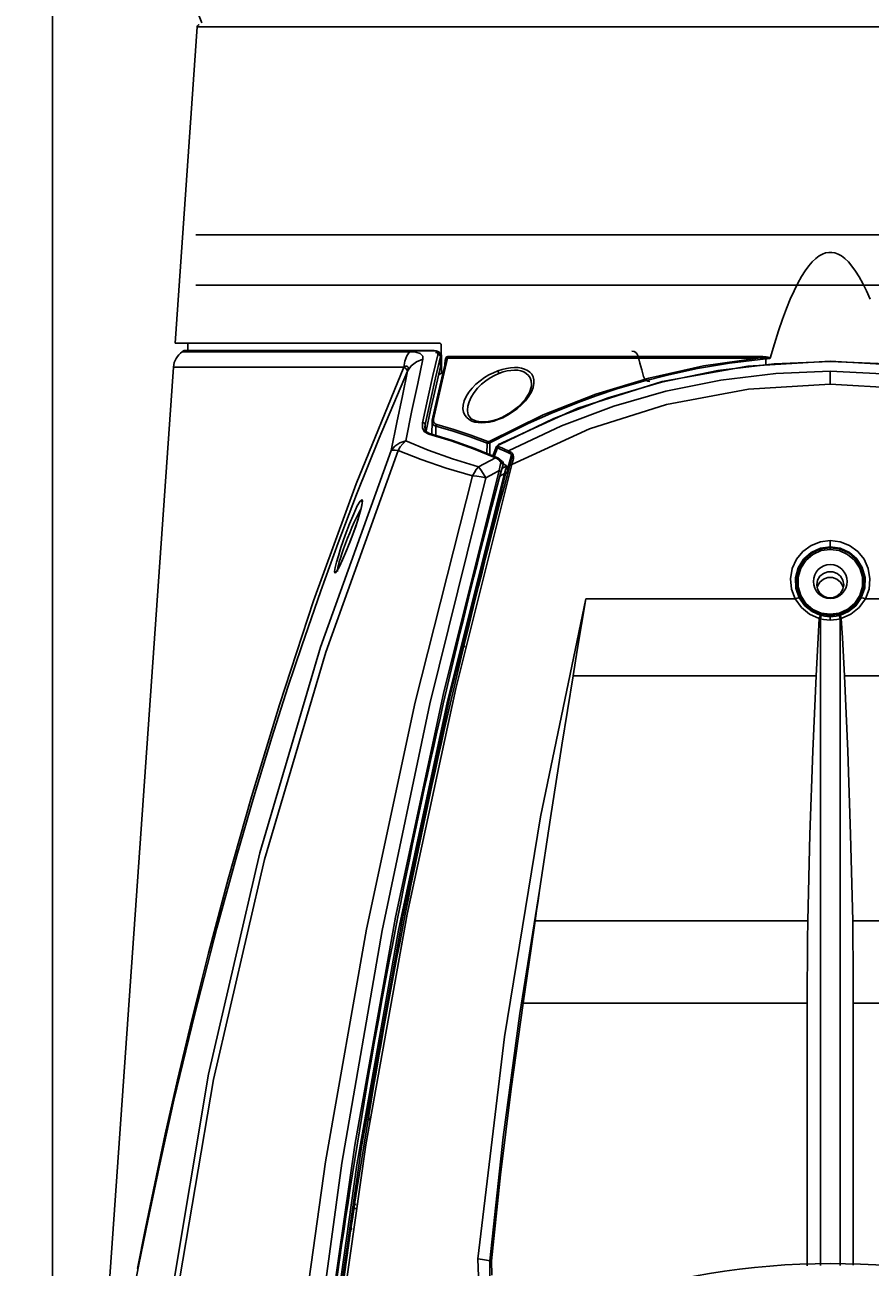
# Model space of a CAD drawing. Header units: inches. Extents: x 0 to 420, y 0 to 297.
# Tile 86 of 90: x 198 to 220, y 186 to 217. Entities that reach past the tile are written whole.
import ezdxf

# ---------------------------------------------------------------- set-up
doc = ezdxf.new("R2010")
doc.units = ezdxf.units.IN
doc.header["$LTSCALE"] = 23.1
doc.header["$MEASUREMENT"] = 0
doc.layers.get('0').update_dxf_attribs({"linetype": 'CONTINUOUS'})
doc.layers.add('DIM_PILOTEES', color=7, linetype='CONTINUOUS')
doc.layers.add('PLANS', color=7, linetype='CONTINUOUS')
doc.styles.add('TEXTSTYLE_2', font='txt', dxfattribs={"width": 0.7})
doc.dimstyles.new('DIMSTYLE_1', dxfattribs={"dimtxt": 0.18, "dimasz": 3.5, "dimexe": 2, "dimexo": 0, "dimgap": 0.045, "dimtad": 1, "dimzin": 4, "dimdsep": 46, "dimtxsty": 'TEXTSTYLE_2', "dimblk": '_FILLED', "dimblk1": '_FILLED', "dimblk2": '_FILLED', "dimcen": 0.09, "dimazin": 1, "dimtp": 0.003937, "dimtm": 0.003937, "dimtfac": 1, "dimtdec": 0, "dimtofl": 0, "dimtmove": 0, "dimatfit": 3, "dimldrblk": '_FILLED', "dimfxl": 1, "dimtolj": 1, "dimtzin": 4, "dimarcsym": 0})
doc.dimstyles.new('DIMSTYLE_2', dxfattribs={"dimtxt": 0.18, "dimasz": 3.5, "dimexe": 2, "dimexo": 0, "dimgap": 0.18, "dimtad": 1, "dimzin": 4, "dimdsep": 46, "dimtxsty": 'TEXTSTYLE_2', "dimblk": '_FILLED', "dimblk1": '_FILLED', "dimblk2": '_FILLED', "dimcen": 0.09, "dimazin": 1, "dimtp": 0.5, "dimtm": 0.5, "dimtfac": 1, "dimtdec": -1, "dimtofl": 0, "dimtmove": 0, "dimatfit": 3, "dimldrblk": '_FILLED', "dimfxl": 1, "dimtolj": 1, "dimtzin": 4, "dimarcsym": 0})
doc.dimstyles.new('DIMSTYLE_3', dxfattribs={"dimtxt": 0.18, "dimasz": 3.5, "dimexe": 2, "dimexo": 0, "dimgap": 0.09, "dimtad": 1, "dimzin": 4, "dimdsep": 46, "dimtxsty": 'TEXTSTYLE_2', "dimblk": '_FILLED', "dimblk1": '_FILLED', "dimblk2": '_FILLED', "dimcen": 0.09, "dimazin": 1, "dimtp": 0.003937, "dimtm": 0.003937, "dimtfac": 1, "dimtdec": 0, "dimtofl": 0, "dimtmove": 0, "dimatfit": 3, "dimldrblk": '_FILLED', "dimfxl": 1, "dimtolj": 1, "dimtzin": 4, "dimarcsym": 0})

# ---------------------------------------------------------------- blocks, each defined once
blk = doc.blocks.new('_FILLED')
at = {"color": 0, "linetype": 'ByBlock'}
blk.add_solid([(0, 0), (-1, 0.142857), (-1, -0.142857)], dxfattribs=at)
blk = doc.blocks.new('*D4')
at = {"layer": 'DIM_PILOTEES', "color": 2, "linetype": 'Continuous'}
for p, q in [((199.079821, 235.630969), (199.079821, 237.585969)), ((238.190052, 235.630969), (238.190052, 237.585969)), ((199.079821, 165.059363), (199.079821, 235.630969)), ((199.079821, 235.585969), (218.634937, 235.585969)), ((238.190052, 235.585969), (218.634937, 235.585969)), ((238.190052, 165.059363), (238.190052, 235.630969))]:
    blk.add_line(p, q, dxfattribs=at)
at = {"layer": 'DIM_PILOTEES', "color": 2, "linetype": 'Continuous', "xscale": 3.5, "yscale": 3.5, "zscale": 3.5, "rotation": 180}
blk.add_blockref('_FILLED', (199.079821, 235.585969), dxfattribs=at)
at = {"layer": 'DIM_PILOTEES', "color": 2, "linetype": 'Continuous', "xscale": 3.5, "yscale": 3.5, "zscale": 3.5}
blk.add_blockref('_FILLED', (238.190052, 235.585969), dxfattribs=at)
blk = doc.blocks.new('*D9')
at = {"layer": 'DIM_PILOTEES', "color": 2, "linetype": 'Continuous'}
for p, q in [((186.323086, 149.4649), (168.332352, 133.825796)), ((250.946786, 149.464898), (268.937519, 133.825795))]:
    blk.add_line(p, q, dxfattribs=at)
for start, end in [(89.999999, 220.999994), (319.000004, 89.999999)]:
    blk.add_arc((218.634936, 177.553157), 64.651572, start, end, dxfattribs=at)
for points in [[(167.231803, 137.522881), (169.841771, 135.137914), (168.003992, 138.158273)], [(269.265879, 138.158272), (267.4281, 135.137913), (270.038068, 137.522879)]]:
    blk.add_solid(points, dxfattribs=at)
blk = doc.blocks.new('*D11')
at = {"layer": 'DIM_PILOTEES', "color": 2, "linetype": 'Continuous'}
blk.add_line((202.838464, 217.346088), (189.929459, 249.865194), dxfattribs=at)
at = {"layer": 'DIM_PILOTEES', "color": 2, "linetype": 'Continuous', "xscale": 3.5, "yscale": 3.5, "zscale": 3.5, "rotation": 291.651434}
blk.add_blockref('_FILLED', (202.838464, 217.346088), dxfattribs=at)

msp = doc.modelspace()

# ---------------------------------------------------------------- linework, layer by layer
at = {"color": 7, "linetype": 'Continuous'}
for p, q in [((202.717431, 217.251715), (202.160844, 209.292157)), ((234.552442, 217.251715), (202.717431, 217.251715)), ((218.181851, 211.337019), (218.092609, 211.233102)), ((218.270142, 211.42153), (218.181851, 211.337019)), ((218.356608, 211.486634), (218.270142, 211.42153)), ((218.439575, 211.532658), (218.356608, 211.486634)), ((218.518808, 211.561565), (218.439575, 211.532658)), ((218.595926, 211.57558), (218.518808, 211.561565)), ((218.672, 211.575754), (218.595926, 211.57558)), ((218.749158, 211.56208), (218.672, 211.575754)), ((218.829681, 211.53294), (218.749158, 211.56208)), ((218.914003, 211.486153), (218.829681, 211.53294)), ((219.001314, 211.420175), (218.914003, 211.486153)), ((219.089925, 211.334997), (219.001314, 211.420175)), ((219.179352, 211.230447), (219.089925, 211.334997)), ((217.911458, 210.9651), (217.819187, 210.799275)), ((218.002574, 211.109445), (217.911458, 210.9651)), ((218.092609, 211.233102), (218.002574, 211.109445)), ((219.269445, 211.106268), (219.179352, 211.230447)), ((219.360445, 210.961663), (219.269445, 211.106268)), ((219.452558, 210.795706), (219.360445, 210.961663)), ((217.819187, 210.799275), (217.725628, 210.610995)), ((219.545997, 210.607277), (219.452558, 210.795706)), ((217.630353, 210.398478), (217.533222, 210.160294)), ((217.725628, 210.610995), (217.630353, 210.398478)), ((219.641067, 210.394854), (219.545997, 210.607277)), ((217.533222, 210.160294), (217.434054, 209.894768)), ((217.434054, 209.894768), (217.332645, 209.599982)), ((217.332645, 209.599982), (217.228777, 209.273762)), ((202.160844, 209.292157), (208.80912, 209.292157)), ((202.483714, 209.107202), (202.480485, 209.292157)), ((208.83322, 209.28473), (208.80912, 209.292157)), ((208.84926, 209.266422), (208.83322, 209.28473)), ((208.855092, 209.242047), (208.84926, 209.266422)), ((208.85725, 208.772145), (208.855092, 209.242047)), ((213.700447, 209.079568), (213.64848, 209.088623)), ((213.746958, 209.053447), (213.700447, 209.079568)), ((217.228777, 209.273762), (217.12225, 208.913785)), ((208.858332, 208.537231), (208.85725, 208.772145)), ((208.97461, 208.883073), (208.866103, 208.417428)), ((208.898641, 208.447172), (209.00804, 208.916424)), ((208.9469, 208.764158), (208.951095, 208.863459)), ((208.957418, 208.900605), (208.950996, 208.863459)), ((208.951095, 208.863459), (208.963532, 208.863653)), ((208.971744, 208.929062), (208.957418, 208.900605)), ((208.963532, 208.863653), (208.970216, 208.864218)), ((208.992706, 208.947609), (208.971744, 208.929062)), ((208.97461, 208.883073), (208.975888, 208.887906)), ((208.975888, 208.887906), (208.983082, 208.904398)), ((208.983082, 208.904398), (208.994007, 208.915009)), ((209.02068, 208.954713), (208.992706, 208.947609)), ((208.994007, 208.915009), (209.00804, 208.916422)), ((209.01447, 208.926911), (209.00802, 208.916424)), ((216.824154, 208.916424), (209.00802, 208.916424)), ((209.018792, 208.940055), (209.01447, 208.926911)), ((209.02068, 208.954713), (209.018792, 208.940055)), ((209.02068, 208.954713), (216.826532, 208.954713)), ((213.783155, 209.013063), (213.746958, 209.053447)), ((213.805223, 208.962622), (213.783155, 209.013063)), ((213.849978, 208.791569), (213.805223, 208.962622)), ((213.894769, 208.620569), (213.849978, 208.791569)), ((215.294973, 208.651227), (216.101398, 208.786621)), ((216.824154, 208.916424), (215.446244, 208.720837)), ((215.811723, 208.601004), (217.227338, 208.773303)), ((216.101398, 208.786621), (217.017718, 208.894657)), ((218.634936, 208.839274), (216.562081, 208.716331)), ((216.824154, 208.916424), (216.825352, 208.926736)), ((216.824154, 208.916424), (216.893237, 208.919332)), ((216.825352, 208.926736), (216.826171, 208.939837)), ((216.826171, 208.939837), (216.826535, 208.954713)), ((216.826532, 208.954713), (216.855388, 208.954541)), ((216.855388, 208.954541), (216.882128, 208.954056)), ((216.882128, 208.954056), (216.906882, 208.9533)), ((216.893237, 208.919332), (216.943452, 208.920597)), ((216.906882, 208.9533), (216.929779, 208.95231)), ((216.929779, 208.95231), (216.95095, 208.951116)), ((216.943452, 208.920597), (216.981055, 208.920947)), ((216.95095, 208.951116), (216.970523, 208.94974)), ((216.970523, 208.94974), (216.988608, 208.948202)), ((216.981055, 208.920947), (217.009682, 208.920766)), ((216.988608, 208.948202), (217.00531, 208.946517)), ((217.00531, 208.946517), (217.020719, 208.944696)), ((217.009682, 208.920766), (217.031927, 208.92027)), ((217.026684, 208.897201), (217.017718, 208.894657)), ((217.017718, 208.894657), (217.017895, 208.743366)), ((217.020719, 208.944696), (217.034921, 208.942747)), ((217.036742, 208.898897), (217.026684, 208.897201)), ((217.031927, 208.92027), (217.04967, 208.919577)), ((217.034921, 208.942747), (217.047994, 208.940673)), ((217.047685, 208.900517), (217.036742, 208.898897)), ((217.05954, 208.90214), (217.047685, 208.900517)), ((217.047994, 208.940673), (217.060006, 208.938474)), ((217.04967, 208.919577), (217.063969, 208.918756)), ((217.072354, 208.903798), (217.05954, 208.90214)), ((217.060006, 208.938474), (217.071021, 208.936143)), ((217.063969, 208.918756), (217.075559, 208.917854)), ((217.071021, 208.936143), (217.081084, 208.933674)), ((217.08619, 208.905509), (217.072354, 208.903798)), ((217.075559, 208.917854), (217.084975, 208.916905)), ((217.081084, 208.933674), (217.090242, 208.931044)), ((217.084975, 208.916905), (217.103452, 208.914048)), ((217.101122, 208.907286), (217.08619, 208.905509)), ((217.090242, 208.931044), (217.098513, 208.928231)), ((217.098513, 208.928231), (217.10588, 208.925202)), ((217.117228, 208.909139), (217.101122, 208.907286)), ((217.103452, 208.914048), (217.117228, 208.909139)), ((217.10588, 208.925202), (217.112344, 208.921887)), ((217.112344, 208.921887), (217.117869, 208.918151)), ((217.117228, 208.909139), (217.119508, 208.909851)), ((217.117869, 208.918151), (217.12225, 208.913785)), ((217.119508, 208.909851), (217.121217, 208.911493)), ((217.121217, 208.911493), (217.12225, 208.913785)), ((217.227338, 208.773303), (218.634936, 208.829962)), ((218.634936, 208.839274), (218.634936, 208.829962)), ((220.707791, 208.716331), (218.634936, 208.839274)), ((218.634936, 208.829962), (220.043558, 208.773221)), ((208.858332, 208.537231), (208.786962, 208.495547)), ((208.858332, 208.537231), (208.89402, 208.537231)), ((210.052198, 208.492183), (209.939296, 208.424896)), ((210.166338, 208.549065), (210.052198, 208.492183)), ((210.086782, 208.419389), (210.197265, 208.481064)), ((210.280364, 208.595657), (210.166338, 208.549065)), ((210.197265, 208.481064), (210.304936, 208.529822)), ((210.386692, 208.630214), (210.280364, 208.595657)), ((210.286978, 208.578307), (210.280364, 208.595657)), ((210.295444, 208.555622), (210.286978, 208.578307)), ((210.304936, 208.529822), (210.295444, 208.555622)), ((210.304936, 208.529822), (210.408444, 208.566561)), ((210.493123, 208.65611), (210.386692, 208.630214)), ((210.408444, 208.566561), (210.508449, 208.592498)), ((210.597036, 208.672501), (210.493123, 208.65611)), ((210.508449, 208.592498), (210.603927, 208.607916)), ((210.695808, 208.679027), (210.597036, 208.672501)), ((210.603927, 208.607916), (210.694049, 208.61308)), ((210.694049, 208.61308), (210.778273, 208.608157)), ((210.787765, 208.675829), (210.695808, 208.679027)), ((210.778273, 208.608157), (210.856397, 208.593009)), ((210.872909, 208.663016), (210.787765, 208.675829)), ((210.856397, 208.593009), (210.927805, 208.567108)), ((210.950914, 208.640312), (210.872909, 208.663016)), ((210.927805, 208.567108), (210.991211, 208.52971)), ((211.020524, 208.607364), (210.950914, 208.640312)), ((210.991211, 208.52971), (211.044803, 208.479984)), ((211.080222, 208.563833), (211.020524, 208.607364)), ((211.044803, 208.479984), (211.086309, 208.417109)), ((211.12844, 208.509217), (211.080222, 208.563833)), ((211.163196, 208.44306), (211.12844, 208.509217)), ((213.880243, 208.319859), (214.578585, 208.498621)), ((213.939598, 208.449624), (213.894769, 208.620569)), ((215.446244, 208.720837), (214.074214, 208.415002)), ((214.395189, 208.309647), (215.811723, 208.601004)), ((216.562081, 208.716331), (214.410986, 208.323488)), ((214.578585, 208.498621), (215.294973, 208.651227)), ((217.268278, 208.528827), (215.88398, 208.362365)), ((218.634936, 208.583054), (217.268278, 208.528827)), ((218.634935, 208.583054), (218.634935, 208.263762)), ((220.2768, 208.504739), (218.634936, 208.583054)), ((208.866103, 208.417428), (208.743546, 207.872435)), ((208.783489, 207.935385), (208.898641, 208.447172)), ((209.629212, 208.16244), (209.545564, 208.058019)), ((209.72511, 208.259466), (209.629212, 208.16244)), ((209.679352, 208.048481), (209.768286, 208.157362)), ((209.829462, 208.347214), (209.72511, 208.259466)), ((209.768286, 208.157362), (209.868818, 208.256924)), ((209.939296, 208.424896), (209.829462, 208.347214)), ((209.868818, 208.256924), (209.976268, 208.344613)), ((209.976268, 208.344613), (210.086782, 208.419389)), ((211.1195, 208.210777), (211.071603, 208.049778)), ((211.086309, 208.417109), (211.11297, 208.340652)), ((211.11297, 208.340652), (211.121877, 208.250845)), ((211.121516, 208.23641), (211.1195, 208.210777)), ((211.119901, 208.06709), (211.162423, 208.17509)), ((211.121877, 208.250845), (211.121614, 208.239021)), ((211.162423, 208.17509), (211.1827, 208.275236)), ((211.182156, 208.365019), (211.163196, 208.44306)), ((211.1827, 208.275236), (211.182156, 208.365019)), ((214.410986, 208.323488), (212.291958, 207.655535)), ((214.074214, 208.415002), (212.73702, 208.005108)), ((213.047347, 207.91685), (214.395189, 208.309647)), ((213.268928, 208.138412), (213.880243, 208.319859)), ((213.961759, 208.399178), (213.939598, 208.449624)), ((213.998181, 208.358781), (213.961759, 208.399178)), ((214.045074, 208.332665), (213.998181, 208.358781)), ((214.097553, 208.323623), (214.045074, 208.332665)), ((215.88398, 208.362365), (214.501959, 208.081173)), ((216.576294, 208.136579), (218.634932, 208.263762)), ((218.634932, 208.263762), (220.69391, 208.136538)), ((208.743546, 207.872435), (208.630293, 207.350434)), ((208.66258, 207.378999), (208.783489, 207.935385)), ((209.430358, 207.840211), (209.404155, 207.735554)), ((209.478136, 207.94923), (209.430358, 207.840211)), ((209.545564, 208.058019), (209.478136, 207.94923)), ((209.552936, 207.81817), (209.606382, 207.933885)), ((209.606382, 207.933885), (209.679352, 208.048481)), ((210.960342, 207.870779), (210.795287, 207.695513)), ((210.871498, 207.73778), (210.971564, 207.844176)), ((211.071603, 208.049778), (210.960342, 207.870779)), ((210.971564, 207.844176), (211.055536, 207.955308)), ((211.055536, 207.955308), (211.119901, 208.06709)), ((212.73702, 208.005108), (211.416502, 207.484784)), ((211.687235, 207.39874), (213.047347, 207.91685)), ((212.296759, 207.800092), (212.747662, 207.964757)), ((212.747662, 207.964757), (213.268928, 208.138412)), ((214.501959, 208.081173), (213.192097, 207.703765)), ((214.515938, 207.749227), (216.576294, 208.136579)), ((209.404155, 207.735554), (209.399446, 207.638913)), ((209.399446, 207.638913), (209.414656, 207.553006)), ((209.414656, 207.553006), (209.447281, 207.479276)), ((209.510752, 207.602182), (209.520993, 207.706099)), ((209.511027, 207.587024), (209.510752, 207.602182)), ((209.511036, 207.586753), (209.511027, 207.587024)), ((209.532943, 207.48523), (209.511027, 207.587003)), ((209.520993, 207.706099), (209.552936, 207.81817)), ((212.291958, 207.655535), (210.297853, 206.744163)), ((210.599145, 207.545491), (210.396342, 207.432404)), ((210.519856, 207.478133), (210.641197, 207.552689)), ((210.795287, 207.695513), (210.599145, 207.545491)), ((210.641197, 207.552689), (210.759767, 207.6397)), ((210.759767, 207.6397), (210.871498, 207.73778)), ((211.038586, 207.266513), (211.61025, 207.522804)), ((211.61025, 207.522804), (212.296759, 207.800092)), ((213.192097, 207.703765), (211.875612, 207.208644)), ((212.579535, 207.132778), (214.515938, 207.749227)), ((208.625538, 207.312701), (208.614703, 207.0023)), ((208.625524, 207.312261), (208.631385, 207.273445)), ((208.630305, 207.350491), (208.625539, 207.312735)), ((208.630293, 207.350434), (208.632984, 207.358061)), ((208.631385, 207.273445), (208.662992, 207.230742)), ((208.632984, 207.358061), (208.644614, 207.371267)), ((208.644614, 207.371267), (208.662573, 207.378932)), ((208.658829, 207.343381), (208.66258, 207.378999)), ((208.663137, 207.312447), (208.658829, 207.343381)), ((208.662992, 207.230742), (208.721883, 207.204406)), ((208.674577, 207.286681), (208.663137, 207.312447)), ((208.69203, 207.266325), (208.674577, 207.286681)), ((208.714318, 207.251352), (208.69203, 207.266325)), ((208.740215, 207.241518), (208.714318, 207.251352)), ((208.721883, 207.204406), (208.716179, 206.971765)), ((208.721883, 207.204406), (208.725582, 207.218384)), ((208.721883, 207.204406), (209.153479, 207.078808)), ((208.725582, 207.218384), (208.731861, 207.231095)), ((208.731861, 207.231095), (208.740205, 207.241507)), ((209.171823, 207.11592), (208.740215, 207.241518)), ((209.447281, 207.479276), (209.494458, 207.418272)), ((209.494458, 207.418272), (209.553561, 207.36971)), ((209.607351, 207.389726), (209.532943, 207.48523)), ((209.553561, 207.36971), (209.622388, 207.332999)), ((209.711679, 207.334961), (209.607351, 207.389726)), ((209.622388, 207.332999), (209.699087, 207.30749)), ((209.699087, 207.30749), (209.782376, 207.292512)), ((209.840046, 207.309854), (209.711679, 207.334961)), ((209.782376, 207.292512), (209.871956, 207.287557)), ((209.99094, 207.31281), (209.840046, 207.309854)), ((209.871956, 207.287557), (209.967936, 207.292573)), ((209.967936, 207.292573), (210.069197, 207.307693)), ((210.163446, 207.346079), (209.99094, 207.31281)), ((211.416502, 207.484784), (210.056577, 206.818473)), ((210.069197, 207.307693), (210.173944, 207.332774)), ((210.275625, 207.381987), (210.163446, 207.346079)), ((210.173944, 207.332774), (210.280364, 207.36739)), ((210.275625, 207.381987), (210.275807, 207.381058)), ((210.396342, 207.432404), (210.275627, 207.381988)), ((210.275807, 207.381058), (210.280364, 207.36739)), ((210.280364, 207.36739), (210.398741, 207.416383)), ((210.307123, 206.73714), (211.687235, 207.39874)), ((210.398741, 207.416383), (210.519856, 207.478133)), ((211.875612, 207.208644), (210.547993, 206.581616)), ((210.550736, 207.028783), (211.038586, 207.266513)), ((209.153479, 207.078808), (209.581864, 206.936504)), ((209.600931, 206.973392), (209.171823, 207.11592)), ((209.581864, 206.936504), (210.006709, 206.777675)), ((210.0272, 206.814032), (209.600931, 206.973392)), ((210.079941, 206.782108), (210.550736, 207.028783)), ((210.633215, 206.239195), (212.579535, 207.132778)), ((210.003661, 206.519675), (210.006709, 206.777675)), ((210.006709, 206.777675), (210.028215, 206.776371)), ((210.00671, 206.777675), (210.011191, 206.791287)), ((210.011191, 206.791287), (210.018182, 206.803731)), ((210.018182, 206.803731), (210.0272, 206.814032)), ((210.035755, 206.812534), (210.0272, 206.814032)), ((210.028215, 206.776371), (210.053301, 206.777884)), ((210.045857, 206.814044), (210.035755, 206.812534)), ((210.056577, 206.818473), (210.045857, 206.814044)), ((210.053301, 206.777884), (210.079941, 206.782108)), ((210.063901, 206.808775), (210.056576, 206.818473)), ((210.071951, 206.796232), (210.063901, 206.808775)), ((210.079942, 206.782108), (210.071951, 206.796232)), ((210.076494, 206.489687), (210.079941, 206.782108)), ((210.247247, 206.692096), (210.155392, 206.454732)), ((210.182368, 206.444286), (210.264958, 206.657754)), ((210.258374, 206.711771), (210.247247, 206.692182)), ((210.247683, 206.675732), (210.247247, 206.692096)), ((210.264958, 206.657754), (210.247683, 206.675732)), ((210.29104, 206.740295), (210.258374, 206.711771)), ((210.269598, 206.672147), (210.264958, 206.657754)), ((210.264958, 206.657754), (210.352193, 206.62051)), ((210.277033, 206.685272), (210.269598, 206.672147)), ((210.286607, 206.695959), (210.277033, 206.685272)), ((210.279215, 206.703012), (210.280932, 206.71366)), ((210.286288, 206.695676), (210.279215, 206.703012)), ((210.280932, 206.71366), (210.290697, 206.725793)), ((210.373647, 206.658379), (210.286288, 206.695676)), ((210.290697, 206.725793), (210.307123, 206.73714)), ((210.29786, 206.744167), (210.29104, 206.740295)), ((210.299045, 206.744255), (210.29786, 206.744166)), ((210.307123, 206.73714), (210.299045, 206.744255)), ((210.352193, 206.62051), (210.439276, 206.582557)), ((210.460883, 206.620359), (210.373647, 206.658379)), ((210.439276, 206.582557), (210.526202, 206.543895)), ((210.547993, 206.581616), (210.460883, 206.620359)), ((210.547993, 206.581616), (210.538672, 206.571349)), ((210.583701, 206.5617), (210.547993, 206.581616)), ((210.531075, 206.558339), (210.526202, 206.543895)), ((210.526202, 206.543895), (210.56065, 206.525805)), ((210.538672, 206.571349), (210.531075, 206.558339)), ((210.588654, 206.357302), (210.555987, 206.23592)), ((210.56065, 206.525805), (210.592495, 206.503861)), ((210.617215, 206.537577), (210.583701, 206.5617)), ((210.621454, 206.478613), (210.588654, 206.357302)), ((210.592495, 206.503861), (210.621454, 206.478613)), ((210.648256, 206.509623), (210.617215, 206.537577)), ((210.628407, 206.490092), (210.621454, 206.478612)), ((210.621454, 206.478613), (210.631147, 206.451342)), ((210.629846, 206.413745), (210.622596, 206.37948)), ((210.63038, 206.387668), (210.622596, 206.37948)), ((210.637574, 206.500697), (210.628407, 206.490092)), ((210.631147, 206.451342), (210.629846, 206.413745)), ((210.646415, 206.391295), (210.63038, 206.387668)), ((210.633215, 206.239195), (210.667278, 206.389928)), ((210.648256, 206.509623), (210.637574, 206.500697)), ((210.667278, 206.389928), (210.646415, 206.391295)), ((210.666316, 206.480494), (210.648256, 206.509623)), ((210.672998, 206.433756), (210.666316, 206.480494)), ((210.667278, 206.389928), (210.672998, 206.433756)), ((209.009617, 200.283262), (210.444452, 206.013845)), ((210.479403, 206.027549), (209.082685, 200.43847)), ((209.218898, 200.600245), (210.633215, 206.239195)), ((210.444453, 206.010444), (210.329352, 205.94301)), ((210.330428, 205.947041), (210.444433, 206.013834)), ((210.380957, 206.13585), (210.493742, 206.193288)), ((210.488856, 206.216895), (210.40817, 206.252946)), ((210.480633, 206.033508), (210.444433, 206.013834)), ((210.444452, 206.010445), (210.460882, 206.071406)), ((210.519526, 206.04546), (210.444452, 206.010445)), ((210.460882, 206.071406), (210.477312, 206.132354)), ((210.477312, 206.132354), (210.493742, 206.193288)), ((210.502739, 206.020786), (210.478645, 206.024547)), ((210.480065, 206.030536), (210.479403, 206.027549)), ((210.480633, 206.033508), (210.480065, 206.030536)), ((210.480633, 206.033508), (210.497645, 206.04558)), ((210.488856, 206.216895), (210.49273, 206.206104)), ((210.49273, 206.206104), (210.523447, 206.114447)), ((210.497645, 206.04558), (210.51133, 206.061112)), ((210.520322, 206.021962), (210.502739, 206.020786)), ((210.51133, 206.061112), (210.52083, 206.079206)), ((210.520071, 206.077761), (210.527288, 206.061896)), ((210.527908, 206.027489), (210.520322, 206.021962)), ((210.523478, 206.088969), (210.520559, 206.079073)), ((210.555987, 206.23592), (210.523447, 206.114447)), ((210.523452, 206.114462), (210.524934, 206.107058)), ((210.524927, 206.098423), (210.523478, 206.088969)), ((210.524934, 206.107058), (210.524927, 206.098423)), ((210.527288, 206.061896), (210.53002, 206.044762)), ((210.53002, 206.044762), (210.527908, 206.027489)), ((210.592198, 206.241957), (210.583969, 206.236252)), ((210.610157, 206.242904), (210.592198, 206.241957)), ((210.633215, 206.239195), (210.610157, 206.242904)), ((218.150413, 204.199987), (217.945849, 204.04952)), ((218.387402, 204.294285), (218.150413, 204.199987)), ((218.154818, 204.028667), (218.390264, 204.136447)), ((218.377773, 204.106196), (218.181896, 204.01536)), ((218.634951, 204.146004), (218.377773, 204.106196)), ((218.634949, 204.325469), (218.387402, 204.294285)), ((218.390264, 204.136447), (218.634955, 204.171171)), ((218.407376, 204.071889), (218.63495, 204.104213)), ((218.634946, 204.146004), (218.866292, 204.113958)), ((218.634949, 204.325469), (218.883443, 204.294036)), ((218.634957, 204.325469), (218.63495, 204.104213)), ((218.63495, 204.104213), (218.861321, 204.072229)), ((218.634951, 204.171171), (218.881668, 204.13585)), ((218.866292, 204.113958), (219.089944, 204.014181)), ((218.881668, 204.13585), (219.114635, 204.02894)), ((218.883443, 204.294036), (219.12074, 204.199275)), ((219.12074, 204.199275), (219.325058, 204.048533)), ((217.787418, 203.854969), (217.680602, 203.621435)), ((217.945849, 204.04952), (217.787418, 203.854969)), ((217.826115, 203.63835), (217.962574, 203.859065)), ((217.998482, 203.859985), (217.864572, 203.656799)), ((217.892388, 203.628238), (218.020153, 203.825395)), ((217.962574, 203.859065), (218.154818, 204.028667)), ((218.181896, 204.01536), (217.998482, 203.859985)), ((218.020153, 203.825395), (218.196843, 203.976859)), ((218.196843, 203.976859), (218.407376, 204.071889)), ((218.861321, 204.072229), (219.070451, 203.97849)), ((219.070451, 203.97849), (219.246392, 203.829171)), ((219.089944, 204.014181), (219.272859, 203.858349)), ((219.114635, 204.02894), (219.303887, 203.863081)), ((219.246392, 203.829171), (219.374703, 203.634229)), ((219.272859, 203.858349), (219.405968, 203.655397)), ((219.303887, 203.863081), (219.43972, 203.647601)), ((219.325058, 204.048533), (219.483086, 203.853956)), ((219.483086, 203.853956), (219.589507, 203.620671)), ((217.680602, 203.621435), (217.636617, 203.366023)), ((217.759663, 203.384084), (217.826115, 203.63835)), ((217.864572, 203.656799), (217.793314, 203.42167)), ((217.825815, 203.401625), (217.892388, 203.628238)), ((218.466411, 203.500991), (218.375917, 203.427952)), ((218.577333, 203.539715), (218.466411, 203.500991)), ((218.695267, 203.539248), (218.577333, 203.539715)), ((218.805849, 203.499653), (218.695267, 203.539248)), ((218.895135, 203.426595), (218.805849, 203.499653)), ((219.374703, 203.634229), (219.442978, 203.409004)), ((219.405968, 203.655397), (219.476692, 203.421113)), ((219.43972, 203.647601), (219.508831, 203.396208)), ((219.589507, 203.620671), (219.633271, 203.365651)), ((217.636617, 203.366023), (217.660085, 203.105969)), ((217.770735, 203.124247), (217.759663, 203.384084)), ((217.793314, 203.42167), (217.792322, 203.174729)), ((217.792322, 203.174729), (217.861997, 202.938381)), ((217.826897, 203.165011), (217.825815, 203.401625)), ((217.895208, 202.939719), (217.826897, 203.165011)), ((218.315832, 203.327815), (218.294936, 203.213603)), ((218.294936, 203.213603), (218.315631, 203.099924)), ((218.308271, 203.140357), (218.315631, 203.18079)), ((218.315631, 203.18079), (218.374738, 203.280102)), ((218.375917, 203.427952), (218.315832, 203.327815)), ((218.374738, 203.280102), (218.464024, 203.35316)), ((218.464024, 203.35316), (218.574606, 203.392755)), ((218.574606, 203.392755), (218.692539, 203.393223)), ((218.692539, 203.393223), (218.803462, 203.354498)), ((218.803462, 203.354498), (218.893956, 203.281459)), ((218.893956, 203.281459), (218.954041, 203.181322)), ((218.954242, 203.327283), (218.895135, 203.426595)), ((218.954041, 203.099392), (218.974936, 203.213603)), ((218.954041, 203.181322), (218.961536, 203.140357)), ((218.974936, 203.213603), (218.954242, 203.327283)), ((219.444061, 203.172432), (219.377499, 202.945821)), ((219.477671, 203.175249), (219.408519, 202.939762)), ((219.442978, 203.409004), (219.444061, 203.172432)), ((219.476692, 203.421113), (219.477671, 203.175249)), ((219.508831, 203.396208), (219.500914, 203.133713)), ((219.633271, 203.365651), (219.609774, 203.105907)), ((212.491299, 202.858172), (211.346673, 197.377281)), ((212.491299, 202.858172), (212.38196, 202.21599)), ((212.491299, 202.858172), (217.751399, 202.858172)), ((217.660085, 203.105969), (217.751399, 202.858172)), ((217.800287, 202.878181), (217.751399, 202.858172)), ((217.908013, 202.638777), (217.751399, 202.858172)), ((217.856081, 202.881177), (217.770735, 203.124247)), ((217.837339, 202.886125), (217.800287, 202.878181)), ((217.856054, 202.881162), (217.837339, 202.886125)), ((217.995094, 202.686793), (217.856081, 202.881177)), ((217.861997, 202.938381), (217.995357, 202.733213)), ((218.023555, 202.744775), (217.895208, 202.939719)), ((218.315631, 203.099924), (218.374738, 203.000612)), ((218.374738, 203.000612), (218.464024, 202.927554)), ((218.464024, 202.927554), (218.574606, 202.887959)), ((218.574606, 202.887959), (218.692539, 202.887491)), ((218.692539, 202.887491), (218.803462, 202.926216)), ((218.803462, 202.926216), (218.893956, 202.999255)), ((218.893956, 202.999255), (218.954041, 203.099392)), ((219.377499, 202.945821), (219.249767, 202.748688)), ((219.413792, 202.881177), (219.274732, 202.686743)), ((219.408519, 202.939762), (219.275968, 202.734846)), ((219.361586, 202.638487), (219.518474, 202.858172)), ((219.500914, 203.133713), (219.413792, 202.881177)), ((219.413819, 202.881162), (219.432603, 202.886122)), ((219.432603, 202.886122), (219.469691, 202.878147)), ((219.469691, 202.878147), (219.518474, 202.858172)), ((219.609774, 203.105907), (219.518474, 202.858172)), ((224.778574, 202.858172), (219.518474, 202.858172)), ((218.115139, 202.47062), (217.908013, 202.638777)), ((218.179282, 202.538268), (217.995094, 202.686793)), ((217.995357, 202.733213), (218.17938, 202.575882)), ((218.199509, 202.595485), (218.023555, 202.744775)), ((218.395026, 202.444504), (218.179282, 202.538268)), ((218.17938, 202.575882), (218.398401, 202.477219)), ((218.408639, 202.501775), (218.199509, 202.595485)), ((219.073119, 202.597227), (218.862572, 202.502162)), ((219.092458, 202.577071), (218.873082, 202.477645)), ((219.09053, 202.538232), (218.874847, 202.444504)), ((219.249767, 202.748688), (219.073119, 202.597227)), ((219.274732, 202.686743), (219.09053, 202.538232)), ((219.275968, 202.734846), (219.092458, 202.577071)), ((219.154388, 202.470409), (219.361586, 202.638487)), ((212.38196, 202.21599), (212.275011, 201.570121)), ((218.357536, 202.363875), (218.115139, 202.47062)), ((218.330118, 201.88146), (218.357536, 202.363875)), ((218.357398, 202.361441), (218.385828, 202.356574)), ((218.372659, 202.405747), (218.357827, 202.363747)), ((218.385781, 202.434349), (218.372659, 202.405747)), ((218.395013, 202.44446), (218.385781, 202.434349)), ((218.385828, 202.356574), (218.39844, 202.398952)), ((218.385828, 202.356574), (218.385828, 186.085834)), ((218.385828, 202.356574), (218.4678, 202.33908)), ((218.401696, 202.442621), (218.395026, 202.444504)), ((218.398401, 202.477219), (218.634949, 202.443651)), ((218.39844, 202.398952), (218.408814, 202.428063)), ((218.408424, 202.440789), (218.401696, 202.442621)), ((218.415199, 202.439012), (218.408424, 202.440789)), ((218.634953, 202.469816), (218.408639, 202.501775)), ((218.408814, 202.428063), (218.415186, 202.43896)), ((218.487928, 202.423518), (218.415199, 202.439012)), ((218.4678, 202.33908), (218.551049, 202.328524)), ((218.56137, 202.414207), (218.487928, 202.423518)), ((218.551049, 202.328524), (218.634936, 202.324985)), ((218.634949, 202.411095), (218.56137, 202.414207)), ((218.634953, 202.469816), (218.634936, 202.324985)), ((218.718746, 202.328517), (218.634936, 202.324985)), ((218.873082, 202.477645), (218.634949, 202.443652)), ((218.708519, 202.414208), (218.634949, 202.411095)), ((218.862572, 202.502162), (218.634953, 202.469816)), ((218.781953, 202.42352), (218.708519, 202.414208)), ((218.801994, 202.339067), (218.718746, 202.328517)), ((218.854674, 202.439012), (218.781953, 202.42352)), ((218.884045, 202.356574), (218.801994, 202.339067)), ((218.861448, 202.440789), (218.854674, 202.439012)), ((218.861059, 202.428062), (218.854687, 202.43896)), ((218.871433, 202.398951), (218.861059, 202.428062)), ((218.868177, 202.442621), (218.861448, 202.440789)), ((218.874847, 202.444504), (218.868177, 202.442621)), ((218.884045, 202.356574), (218.871433, 202.398951)), ((218.874859, 202.444461), (218.884092, 202.434349)), ((218.912475, 202.361441), (218.884045, 202.356574)), ((218.884045, 186.090466), (218.884045, 202.356574)), ((218.884092, 202.434349), (218.897214, 202.405747)), ((218.897214, 202.405747), (218.912738, 202.361487)), ((218.912337, 202.363875), (219.154388, 202.470409)), ((218.939701, 201.882432), (218.912337, 202.363875)), ((209.454938, 201.659157), (209.436936, 201.659157)), ((218.303232, 201.401184), (218.330118, 201.88146)), ((218.966586, 201.402159), (218.939701, 201.882432)), ((212.275011, 201.570121), (212.170474, 200.920666)), ((218.276745, 200.920666), (218.303232, 201.401184)), ((218.993128, 200.920666), (218.966586, 201.402159)), ((212.170474, 200.920666), (211.88858, 199.174703)), ((218.276745, 200.920666), (212.170474, 200.920666)), ((218.19242, 199.027356), (218.276758, 200.920666)), ((219.077453, 199.027351), (218.993115, 200.920666)), ((218.993115, 200.920666), (225.099399, 200.920666)), ((209.082685, 200.43847), (207.879718, 194.82197)), ((208.000927, 194.929684), (209.218898, 200.600245)), ((207.780189, 194.523768), (209.009617, 200.283262)), ((211.88858, 199.174703), (211.601454, 197.353401)), ((218.122906, 196.933551), (218.19242, 199.027356)), ((219.146967, 196.933548), (219.077453, 199.027351)), ((211.346673, 197.377281), (210.440906, 191.838778)), ((211.601454, 197.353401), (211.324743, 195.523099)), ((218.071755, 194.757777), (218.122906, 196.933551)), ((219.198118, 194.757777), (219.146967, 196.933548)), ((211.324653, 195.522496), (210.830244, 192.426507)), ((211.324743, 195.523099), (211.287311, 195.268197)), ((211.25053, 195.013089), (211.214401, 194.757777)), ((211.287311, 195.268197), (211.25053, 195.013089)), ((207.879718, 194.82197), (206.851672, 189.069797)), ((206.960993, 189.1208), (208.000927, 194.929684)), ((211.2144, 194.757777), (211.116473, 194.06628)), ((211.2144, 194.757777), (218.071755, 194.757777)), ((218.064627, 194.271003), (218.071755, 194.757777)), ((219.205248, 194.270957), (219.198118, 194.757777)), ((226.055472, 194.757777), (219.198118, 194.757777)), ((206.735382, 188.624862), (207.780189, 194.523768)), ((218.059979, 193.75557), (218.064627, 194.271003)), ((219.209894, 193.755525), (219.205248, 194.270957)), ((211.116473, 194.06628), (211.016703, 193.375861)), ((218.057413, 193.21913), (218.059979, 193.75557)), ((219.21246, 193.21913), (219.209894, 193.755525)), ((211.016703, 193.375861), (210.915092, 192.686557)), ((218.056819, 192.952789), (218.057413, 193.21913)), ((219.21246, 193.21913), (219.213054, 192.952789)), ((218.056624, 192.686557), (218.056819, 192.952789)), ((219.213054, 192.952789), (219.213249, 192.686557)), ((210.613266, 190.533152), (210.915092, 192.686557)), ((210.915092, 192.686557), (218.056624, 192.686557)), ((218.056624, 186.082774), (218.056624, 192.686557)), ((219.213249, 192.686557), (219.213249, 186.093527)), ((226.354781, 192.686557), (219.213249, 192.686557)), ((210.830244, 192.426507), (210.412562, 189.320678)), ((210.440906, 191.838778), (209.777383, 186.253358)), ((210.347991, 188.371346), (210.613266, 190.533152)), ((207.024126, 189.755103), (207.037973, 189.753891)), ((207.037973, 189.753891), (207.037973, 189.832429)), ((206.127569, 183.312801), (206.960993, 189.1208)), ((210.412562, 189.320678), (210.071809, 186.207512)), ((206.851672, 189.069797), (206.026345, 183.317971)), ((205.905339, 182.723409), (206.735382, 188.624862)), ((210.119316, 186.20319), (210.347991, 188.371346)), ((206.760111, 188.079569), (206.760875, 188.079582)), ((206.765768, 188.113663), (206.764998, 188.113649)), ((206.717936, 187.523657), (206.680397, 187.523657)), ((206.717936, 187.625657), (206.695023, 187.625657)), ((206.646904, 187.285657), (206.646269, 187.285657)), ((206.564936, 187.030069), (206.598343, 187.030069)), ((206.598096, 186.945657), (206.597515, 186.945657)), ((206.598126, 187.013074), (206.598097, 187.006035)), ((206.598097, 187.006035), (206.598126, 187.000632)), ((206.59821, 187.021272), (206.598126, 187.013074)), ((206.598126, 187.000632), (206.59821, 186.997235)), ((206.598343, 187.030069), (206.59821, 187.021272)), ((206.59821, 186.997235), (206.598343, 186.996074)), ((206.610184, 187.029862), (206.598343, 187.030069)), ((206.598343, 186.996074), (206.605316, 186.995952)), ((206.632262, 187.183657), (206.631643, 187.183657)), ((206.564936, 186.71846), (206.564936, 186.714668)), ((206.583453, 186.843657), (206.582889, 186.843657)), ((209.777383, 186.253358), (209.787676, 185.811159)), ((209.77741, 186.253649), (209.894051, 186.240299)), ((209.894051, 186.240299), (209.996228, 186.224287)), ((209.996228, 186.224287), (210.071773, 186.207523)), ((210.119349, 186.202919), (210.071628, 186.207554)), ((210.077193, 185.830276), (210.071773, 186.207521)), ((210.119316, 186.20319), (210.128452, 185.8426))]:
    msp.add_line(p, q, dxfattribs=at)
at = {"color": 3, "linetype": 'Continuous'}
for p, q in [((202.343215, 209.076827), (202.373748, 209.097638)), ((208.059707, 209.076827), (202.343215, 209.076827)), ((202.373748, 209.097638), (208.658156, 209.097638)), ((202.402444, 209.106477), (208.675762, 209.106477)), ((207.987128, 208.972831), (208.059711, 209.076827)), ((208.217299, 209.068266), (208.059707, 209.076827)), ((208.658156, 209.097638), (208.672986, 209.106276)), ((208.658156, 209.097638), (208.692495, 209.095078)), ((208.672986, 209.106276), (208.675738, 209.106477)), ((208.724902, 209.102079), (208.675783, 209.106477)), ((208.692495, 209.095078), (208.723137, 209.086758)), ((208.723137, 209.086758), (208.747486, 209.072188)), ((208.790715, 209.074703), (208.724902, 209.102079)), ((207.91609, 208.691163), (207.937732, 208.840194)), ((207.937732, 208.840194), (207.987128, 208.972831)), ((208.233514, 208.823748), (208.102073, 208.721037)), ((208.326741, 209.032894), (208.217299, 209.068266)), ((208.394455, 208.890161), (208.233514, 208.823748)), ((208.262922, 208.279888), (208.394456, 208.890135)), ((208.388593, 208.966573), (208.326741, 209.032894)), ((208.394456, 208.890135), (208.388593, 208.966573)), ((208.767259, 208.996572), (208.645863, 208.480336)), ((208.707048, 209.056367), (208.786147, 209.044276)), ((208.708906, 208.417501), (208.835162, 208.954838)), ((208.747486, 209.072188), (208.7635, 209.051628)), ((208.7635, 209.051628), (208.770104, 209.026055)), ((208.770104, 209.026055), (208.767259, 208.996572)), ((208.767353, 208.996906), (208.797883, 208.99599)), ((208.786147, 209.044276), (208.830601, 209.010153)), ((208.833111, 209.015968), (208.790715, 209.074703)), ((208.797883, 208.99599), (208.823673, 208.980057)), ((208.823673, 208.980057), (208.835161, 208.954857)), ((208.839007, 208.742975), (208.830378, 208.77301)), ((208.830601, 209.010153), (208.838687, 208.979226)), ((208.838678, 208.977516), (208.833111, 209.015968)), ((208.838677, 208.977822), (208.835162, 208.954851)), ((208.835162, 208.954838), (208.835887, 208.705952)), ((208.838687, 208.979226), (208.838677, 208.977822)), ((208.839398, 208.734486), (208.838687, 208.979226)), ((202.121958, 208.691163), (200.037281, 178.878899)), ((207.91609, 208.691163), (202.121958, 208.691163)), ((207.91609, 208.691163), (206.716664, 205.755494)), ((208.008592, 208.586435), (207.289677, 206.902166)), ((208.010147, 208.589948), (207.877713, 207.967298)), ((207.963753, 208.711133), (207.91609, 208.691163)), ((207.966314, 208.651019), (207.91609, 208.691163)), ((207.997678, 208.711372), (207.963753, 208.711133)), ((207.997699, 208.615551), (207.966314, 208.651019)), ((208.020478, 208.690695), (207.997678, 208.711372)), ((208.00859, 208.5869), (207.997699, 208.615551)), ((208.00859, 208.5869), (208.023747, 208.646431)), ((208.102073, 208.721037), (208.010095, 208.589819)), ((208.023747, 208.646431), (208.020478, 208.690695)), ((208.645863, 208.480336), (208.517162, 207.910871)), ((208.714401, 208.183492), (208.835887, 208.705952)), ((208.835887, 208.705938), (208.839398, 208.734497)), ((208.839398, 208.734497), (208.839007, 208.742975)), ((208.118838, 207.595922), (208.262922, 208.279888)), ((208.580196, 207.84783), (208.708906, 208.417501)), ((208.585523, 207.607224), (208.714401, 208.183492)), ((207.877713, 207.967298), (207.739417, 207.299612)), ((208.517162, 207.910871), (208.381227, 207.285579)), ((208.449628, 207.246554), (208.580196, 207.84783)), ((207.961735, 206.833713), (208.118838, 207.595922)), ((208.473274, 207.084277), (208.585523, 207.607224)), ((207.739417, 207.299612), (207.59592, 206.587583)), ((208.413841, 207.283876), (208.38122, 207.285544)), ((208.382261, 207.150248), (208.381227, 207.285579)), ((208.439446, 207.267777), (208.413841, 207.283876)), ((208.449627, 207.246588), (208.439446, 207.267777)), ((208.442694, 207.177917), (208.449628, 207.246582)), ((208.449628, 207.246582), (208.449628, 207.125424)), ((207.289677, 206.902166), (206.724425, 205.485744)), ((208.435484, 207.060754), (208.382261, 207.150248)), ((208.538189, 207.005188), (208.435484, 207.060754)), ((208.449807, 207.124068), (208.442694, 207.177929)), ((208.442694, 207.177693), (208.442694, 207.177917)), ((208.451513, 207.107923), (208.442694, 207.177693)), ((208.487394, 207.060337), (208.449807, 207.124068)), ((208.47321, 207.056094), (208.451513, 207.107923)), ((208.505342, 207.015709), (208.47321, 207.056094)), ((208.558602, 207.019153), (208.487394, 207.060337)), ((208.558333, 207.016402), (208.538189, 207.005188)), ((208.538189, 207.005188), (209.103408, 206.835117)), ((208.569443, 207.015918), (208.558333, 207.016402)), ((209.136411, 206.845313), (208.558602, 207.019153)), ((205.821543, 201.639818), (207.595973, 206.587717)), ((205.951569, 201.515383), (207.770122, 206.590812)), ((207.686505, 206.696708), (207.595973, 206.587718)), ((207.638597, 206.598509), (207.595973, 206.587718)), ((207.698711, 206.598868), (207.638597, 206.598509)), ((207.811169, 206.780257), (207.686505, 206.696708)), ((207.770122, 206.590813), (207.698711, 206.598868)), ((207.770126, 206.590811), (207.824942, 206.681019)), ((208.349343, 206.363402), (207.770126, 206.590811)), ((207.9618, 206.833677), (207.811169, 206.780257)), ((207.824942, 206.681019), (207.8893, 206.762608)), ((207.8893, 206.762608), (207.961799, 206.833678)), ((208.525502, 206.603271), (207.961735, 206.833713)), ((209.13615, 206.384759), (208.525502, 206.603271)), ((209.103408, 206.835117), (209.664179, 206.635605)), ((209.698547, 206.645302), (209.136411, 206.845313)), ((209.664179, 206.635605), (210.219724, 206.406873)), ((210.25512, 206.416139), (209.698547, 206.645302)), ((208.974902, 206.150091), (208.349343, 206.363402)), ((209.7913, 206.179205), (209.13615, 206.384759)), ((210.076429, 206.332411), (209.933621, 206.256524)), ((210.219724, 206.406873), (210.076429, 206.332411)), ((210.242133, 206.417974), (210.219724, 206.406873)), ((210.266006, 206.38031), (210.219724, 206.406873)), ((210.25512, 206.416139), (210.242133, 206.417974)), ((210.279648, 206.404247), (210.255156, 206.416123)), ((210.261158, 206.412292), (210.255156, 206.416123)), ((210.271093, 206.394145), (210.261158, 206.412292)), ((210.308738, 206.346459), (210.266006, 206.38031)), ((210.270637, 206.369461), (210.271093, 206.394145)), ((210.381539, 206.325641), (210.279648, 206.404247)), ((210.346674, 206.306696), (210.308738, 206.346459)), ((210.355675, 206.31481), (210.315016, 206.345596)), ((210.33767, 206.215661), (210.351397, 206.276684)), ((210.371419, 206.317158), (210.346674, 206.306696)), ((210.346674, 206.306697), (210.35112, 206.298462)), ((210.35112, 206.298462), (210.352685, 206.288264)), ((210.352685, 206.288264), (210.351397, 206.276684)), ((210.382234, 206.267743), (210.351397, 206.276684)), ((210.390511, 206.314693), (210.371419, 206.317158)), ((210.394054, 206.311644), (210.381539, 206.325641)), ((210.403022, 206.252859), (210.382234, 206.267743)), ((210.394054, 206.311644), (210.390511, 206.314693)), ((210.391366, 206.278487), (210.398051, 206.300348)), ((210.403043, 206.266266), (210.391366, 206.278487)), ((210.394334, 206.311307), (210.394054, 206.311644)), ((210.408219, 206.285535), (210.394334, 206.311307)), ((210.398051, 206.300348), (210.394334, 206.311307)), ((210.408171, 206.253802), (210.403043, 206.266266)), ((210.408146, 206.237084), (210.408219, 206.285535)), ((209.643787, 205.95178), (208.198951, 200.26133)), ((208.909603, 200.478804), (210.308064, 206.084067)), ((209.643784, 205.951767), (208.974902, 206.150091)), ((209.643784, 205.951767), (209.686782, 206.034755)), ((209.747642, 205.944156), (209.643784, 205.951767)), ((209.686782, 206.034755), (209.736271, 206.111131)), ((209.736271, 206.111131), (209.791316, 206.179209)), ((209.933621, 206.256524), (209.7913, 206.179205)), ((209.847829, 206.102671), (209.791316, 206.179209)), ((209.910047, 206.010075), (209.847829, 206.102671)), ((209.975669, 205.904916), (209.910047, 206.010075)), ((209.975669, 205.904916), (210.085933, 205.965402)), ((210.085933, 205.965402), (210.196733, 206.02512)), ((210.196733, 206.02512), (210.308064, 206.084067)), ((210.308064, 206.084067), (210.33767, 206.215661)), ((210.335565, 206.075095), (210.308064, 206.084067)), ((210.35407, 206.064071), (210.335565, 206.075095)), ((210.359109, 206.05434), (210.35407, 206.064071)), ((210.408146, 206.237084), (210.403022, 206.252859)), ((206.716664, 205.755494), (205.644856, 202.805748)), ((208.56615, 200.220308), (209.975669, 205.904916)), ((209.859447, 205.928375), (209.747642, 205.944156)), ((209.975669, 205.904916), (209.859447, 205.928375)), ((206.724425, 205.485744), (206.261818, 204.264586)), ((206.858878, 205.360571), (206.814507, 205.319139)), ((206.854301, 205.319017), (206.858878, 205.360571)), ((206.872823, 205.317288), (206.858878, 205.360571)), ((206.744403, 205.197386), (206.652999, 205.00192)), ((206.814507, 205.319139), (206.744403, 205.197386)), ((206.809987, 205.021301), (206.766216, 204.87441)), ((206.770953, 205.005069), (206.81689, 205.091449)), ((206.801376, 204.988211), (206.834976, 205.110899)), ((206.838852, 205.131108), (206.809987, 205.021301)), ((206.81689, 205.091449), (206.837711, 205.126767)), ((206.834976, 205.110899), (206.860141, 205.221384)), ((206.856228, 205.210282), (206.838852, 205.131108)), ((206.86658, 205.28804), (206.854301, 205.319017)), ((206.864795, 205.263572), (206.856228, 205.210282)), ((206.860141, 205.221384), (206.872823, 205.317288)), ((206.866958, 205.293231), (206.864795, 205.263572)), ((206.867289, 205.296108), (206.866958, 205.293231)), ((206.867981, 205.29371), (206.867289, 205.296108)), ((206.547162, 204.745873), (206.438531, 204.457176)), ((206.652999, 205.00192), (206.547162, 204.745873)), ((206.609742, 204.656707), (206.665953, 204.784789)), ((206.665953, 204.784789), (206.720205, 204.902011)), ((206.682944, 204.622666), (206.755265, 204.837712)), ((206.766216, 204.87441), (206.702949, 204.681987)), ((206.720205, 204.902011), (206.770953, 205.005069)), ((206.755265, 204.837712), (206.801376, 204.988211)), ((206.438531, 204.457176), (206.334034, 204.153763)), ((206.498217, 204.384053), (206.553269, 204.521723)), ((206.613746, 204.43299), (206.507969, 204.160219)), ((206.553269, 204.521723), (206.609742, 204.656707)), ((206.581539, 204.346274), (206.682944, 204.622666)), ((206.702949, 204.681987), (206.613746, 204.43299)), ((206.261818, 204.264586), (205.827237, 203.064708)), ((206.334034, 204.153763), (206.267343, 203.94183)), ((206.356379, 203.995667), (206.398514, 204.117313)), ((206.373004, 203.840803), (206.475492, 204.079224)), ((206.398514, 204.117313), (206.446175, 204.247944)), ((206.507969, 204.160219), (206.42298, 203.955955)), ((206.446175, 204.247944), (206.498217, 204.384053)), ((206.475492, 204.079224), (206.581539, 204.346274)), ((206.220989, 203.778964), (206.189049, 203.647681)), ((206.267343, 203.94183), (206.220989, 203.778964)), ((206.270325, 203.709752), (206.291817, 203.790027)), ((206.28635, 203.658691), (206.373004, 203.840803)), ((206.291817, 203.790027), (206.320617, 203.885838)), ((206.356503, 203.806181), (206.305279, 203.698552)), ((206.320617, 203.885838), (206.356379, 203.995667)), ((206.42298, 203.955955), (206.356503, 203.806181)), ((206.189049, 203.647681), (206.173224, 203.548402)), ((206.173224, 203.548402), (206.183768, 203.50692)), ((206.183768, 203.50692), (206.222616, 203.546379)), ((206.201366, 203.536381), (206.183768, 203.50692)), ((206.221052, 203.550735), (206.201366, 203.536381)), ((206.22, 203.549385), (206.243726, 203.561227)), ((206.221725, 203.551599), (206.22, 203.549385)), ((206.222993, 203.553189), (206.221725, 203.551599)), ((206.222616, 203.546379), (206.28635, 203.658691)), ((206.238849, 203.576249), (206.222993, 203.553189)), ((206.266602, 203.623929), (206.238849, 203.576249)), ((206.243726, 203.561227), (206.260733, 203.563759)), ((206.250103, 203.60029), (206.256372, 203.646193)), ((206.250331, 203.595976), (206.250103, 203.60029)), ((206.256372, 203.646193), (206.270325, 203.709752)), ((206.305279, 203.698552), (206.266602, 203.623929)), ((205.827237, 203.064708), (205.346845, 201.676087)), ((205.644856, 202.805748), (204.785228, 200.196918)), ((204.291288, 196.471293), (205.821543, 201.639818)), ((205.346845, 201.676087), (205.001521, 200.635331)), ((204.410915, 196.301664), (205.951569, 201.515383)), ((205.001521, 200.635331), (204.598232, 199.372003)), ((207.706257, 194.850255), (208.909603, 200.478804)), ((204.785228, 200.196918), (204.080885, 197.877274)), ((208.198951, 200.26133), (206.974011, 194.549422)), ((207.367065, 194.512096), (208.56615, 200.220308)), ((204.598232, 199.372003), (204.143777, 197.882166)), ((204.080885, 197.877274), (203.494754, 195.804032)), ((204.143777, 197.882166), (203.714384, 196.404289)), ((203.000156, 190.90058), (204.291288, 196.471293)), ((203.127001, 190.76673), (204.410915, 196.301664)), ((203.714384, 196.404289), (203.210239, 194.572364)), ((203.494754, 195.804032), (203.001589, 193.944183)), ((206.683418, 189.119237), (207.706257, 194.850255)), ((203.210239, 194.572364), (202.656184, 192.421385)), ((206.974011, 194.549422), (205.941999, 188.698684)), ((206.357023, 188.662144), (207.367065, 194.512096)), ((203.001589, 193.944183), (202.582803, 192.269706)), ((202.656184, 192.421385), (202.135602, 190.245196)), ((202.582803, 192.269706), (202.224517, 190.757625)), ((202.224517, 190.757625), (201.916262, 189.389586)), ((202.001903, 184.92965), (203.000156, 190.90058)), ((202.139889, 184.926348), (203.127001, 190.76673)), ((202.135602, 190.245196), (201.759424, 188.560682)), ((201.916262, 189.389586), (201.649904, 188.150531)), ((205.855898, 183.346868), (206.683418, 189.119237)), ((201.759424, 188.560682), (201.475436, 187.215142)), ((205.941999, 188.698684), (205.128394, 182.849236)), ((205.562654, 182.810122), (206.357023, 188.662144)), ((201.649904, 188.150531), (201.419102, 187.028409)), ((201.475436, 187.215142), (201.254081, 186.115303)), ((201.419102, 187.028409), (201.218437, 186.011498)), ((201.254081, 186.115303), (201.079724, 185.2132))]:
    msp.add_line(p, q, dxfattribs=at)
at = {"color": 7, "linetype": 'Continuous'}
msp.add_circle((218.634936, 203.294557), 0.425, dxfattribs=at)
for centre, radius, start, end in [((202.768306, 217.248157), 0.051, 90, 176), ((374.574924, 162.086557), 169.83, 164.882023, 172.819244), ((207.040936, 189.787762), 0.034, 265, 270), ((218.634936, 167.698719), 18.439388, 51.426604, 128.572735)]:
    msp.add_arc(centre, radius, start, end, dxfattribs=at)
at = {"color": 3, "linetype": 'Continuous'}
for centre, radius, start, end in [((202.630716, 208.655587), 0.51, 124.313966, 176), ((202.402444, 209.055477), 0.051, 90, 124.240709), ((374.574924, 162.086557), 170, 164.947205, 172.819244)]:
    msp.add_arc(centre, radius, start, end, dxfattribs=at)
at = {"layer": 'PLANS', "color": 1, "linetype": 'Continuous'}
msp.add_line((234.582738, 212.013157), (202.687135, 212.013157), dxfattribs=at)
at = {"layer": 'PLANS', "color": 2, "linetype": 'Continuous'}
msp.add_line((234.582738, 210.753157), (202.687135, 210.753157), dxfattribs=at)

# ---------------------------------------------------------------- dimensions: what is measured, and where the dimension line sits
at = {"layer": 'DIM_PILOTEES', "color": 2, "linetype": 'Continuous'}
dim = msp.add_radius_dim(center=(218.634936, 177.553157), mpoint=(202.838464, 217.346088), text=' ', dimstyle='DIMSTYLE_3', override={"dimpost": '<>'}, dxfattribs=at)
dim.commit()
dim.dimension.update_dxf_attribs({"geometry": '*D11', "text_midpoint": (189.971284, 249.881798), "dimtype": 164})
dim = msp.add_angular_dim_3p(base=(218.634937, 242.204729), center=(218.634936, 177.553157), p1=(250.946786, 149.464898), p2=(186.323086, 149.4649), text=' ', dimstyle='DIMSTYLE_2', dxfattribs=at)
dim.commit()
dim.dimension.update_dxf_attribs({"geometry": '*D9', "text_midpoint": (215.229099, 242.114957), "dimtype": 165})
dim = msp.add_linear_dim(base=(238.190052, 235.585969), p1=(199.079821, 165.059363), p2=(238.190052, 165.059363), text=' ', dimstyle='DIMSTYLE_1', dxfattribs=at)
dim.commit()
dim.dimension.update_dxf_attribs({"geometry": '*D4', "text_midpoint": (216.444141, 235.585969), "dimtype": 160})

doc.saveas('drawing.dxf')
